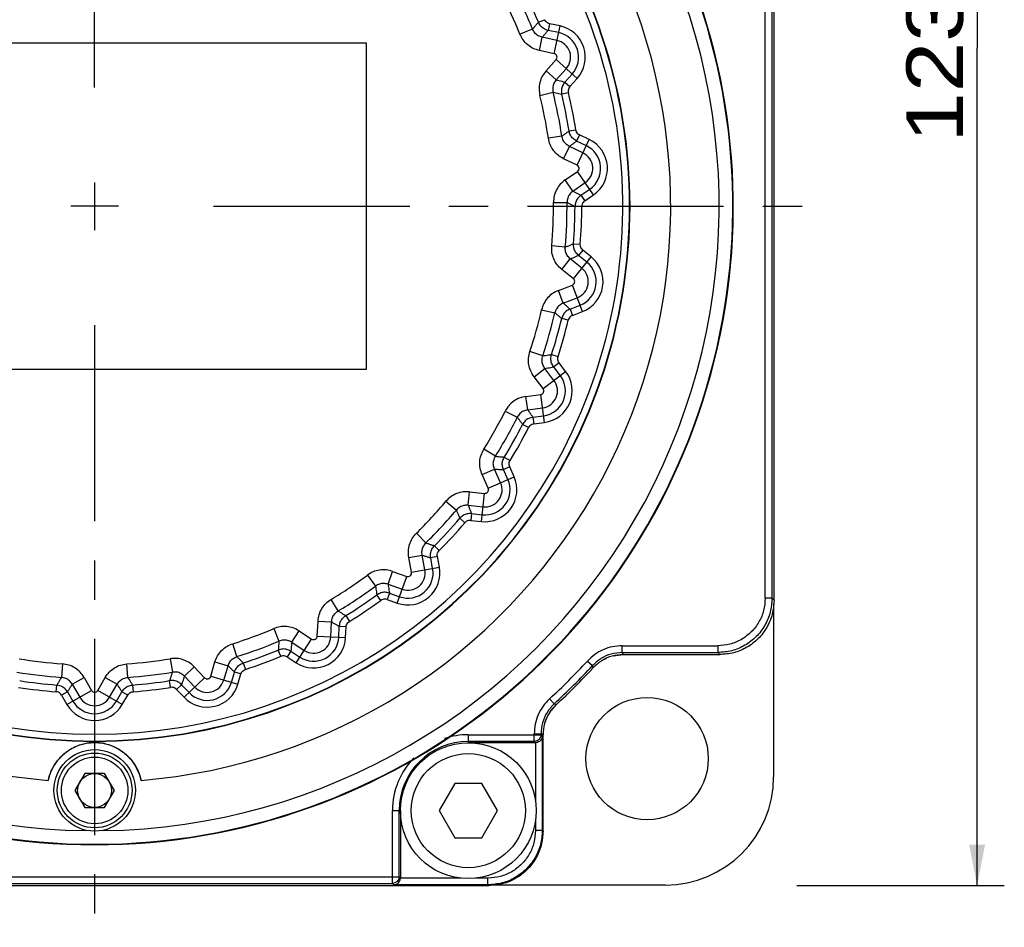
# Model space of a CAD drawing. Extents: x -86 to 544, y -113 to 333.
# Tile 5 of 26: x 55 to 98, y 172 to 212. Entities that reach past the tile are written whole.
import ezdxf
from ezdxf.enums import TextEntityAlignment as Align

# ---------------------------------------------------------------- set-up
doc = ezdxf.new("R2010")
doc.units = 0
doc.header["$LTSCALE"] = 23.1
doc.header["$MEASUREMENT"] = 0
doc.linetypes.add('CENTER', pattern=[0.6, 0.375, -0.075, 0.075, -0.075])
doc.layers.get('0').update_dxf_attribs({"linetype": 'CONTINUOUS'})
doc.layers.add('DEFAULT_1', color=7, linetype='CENTER')
doc.styles.add('TEXTSTYLE_0', font='txt', dxfattribs={"width": 0.8})
doc.dimstyles.new('DIMSTYLE_4', dxfattribs={"dimtxt": 2.5, "dimasz": 0.18, "dimexe": 0.18, "dimexo": 0.0625, "dimgap": 0.09, "dimtad": 0, "dimtih": 1, "dimtoh": 1, "dimdec": 4, "dimlfac": 1.666667, "dimzin": 0, "dimdsep": 46, "dimtxsty": 'Standard', "dimcen": 0.09, "dimadec": 0, "dimazin": 0, "dimtp": 0.1, "dimtm": 0.1, "dimtfac": 1, "dimtdec": 4, "dimtofl": 0, "dimtmove": 0, "dimatfit": 0, "dimfxl": 0, "dimtolj": 1, "dimtzin": 0, "dimarcsym": 0})

# ---------------------------------------------------------------- blocks, each defined once
blk = doc.blocks.new('*D11')
at = {"color": 7, "linetype": 'Continuous'}
for p, q in [((68.764, 247.526), (98.407, 247.526)), ((97.207, 247.526), (97.207, 210.551)), ((97.207, 173.576), (97.207, 210.551)), ((89.239, 173.576), (98.407, 173.576))]:
    blk.add_line(p, q, dxfattribs=at)
for points in [[(97.557, 245.726), (97.207, 247.526), (96.857, 245.726)], [(96.857, 175.376), (97.207, 173.576), (97.557, 175.376)]]:
    blk.add_solid(points, dxfattribs=at)
at = {"color": 7, "linetype": 'Continuous', "style": 'TEXTSTYLE_0', "width": 1.090909}
blk.add_text('123.3', height=2.5, rotation=90, dxfattribs=at).set_placement((96.582, 206.394), (96.582, 216.394), align=Align.FIT)

msp = doc.modelspace()

# ---------------------------------------------------------------- linework, layer by layer
at = {"color": 7, "linetype": 'Continuous'}
for p, q in [((88.239069, 186.175774), (88.239069, 220.976505)), ((87.850003, 186.264886), (87.850003, 217.023683)), ((88.149957, 186.264886), (88.149957, 216.723729)), ((77.832333, 211.701011), (78.109409, 211.815908)), ((77.575832, 211.400914), (77.019729, 211.175883)), ((78.324122, 211.637405), (78.261758, 211.344006)), ((78.727578, 211.244993), (78.261758, 211.344006)), ((78.789942, 211.538392), (78.324122, 211.637405)), ((78.529848, 210.314745), (78.789942, 211.538392)), ((77.88248, 210.452348), (78.007208, 211.039147)), ((78.654576, 210.901545), (78.007208, 211.039147)), ((70.239069, 210.77614), (46.239069, 210.77614)), ((70.239069, 196.37614), (70.239069, 210.77614)), ((78.529848, 210.314745), (77.88248, 210.452348)), ((78.172656, 209.559277), (78.615507, 210.051113)), ((79.545169, 209.214042), (78.615507, 210.051113)), ((78.618475, 209.15786), (79.061326, 209.649696)), ((78.618475, 209.15786), (78.172656, 209.559277)), ((79.003602, 209.060845), (79.322259, 209.41475)), ((79.226511, 208.860136), (79.545169, 209.214042)), ((79.003602, 209.060845), (79.226511, 208.860136)), ((77.899959, 208.466813), (78.482126, 208.611628)), ((79.157726, 208.58952), (78.866032, 208.519612)), ((78.868213, 206.670637), (78.274942, 206.581643)), ((79.187683, 206.902563), (79.483926, 206.949604)), ((79.651035, 206.72591), (79.521901, 206.455175)), ((79.542308, 205.391769), (80.08087, 206.520889)), ((80.08087, 206.520889), (79.651035, 206.72591)), ((78.94495, 205.676694), (79.203217, 206.218163)), ((79.800575, 205.933238), (79.203217, 206.218163)), ((79.951737, 206.250154), (79.521901, 206.455175)), ((79.542308, 205.391769), (78.94495, 205.676694)), ((79.018625, 204.74056), (79.564057, 205.115424)), ((80.272622, 204.084456), (79.564057, 205.115424)), ((58.239069, 204.62614), (58.239069, 202.52614)), ((79.358417, 204.246159), (79.018625, 204.74056)), ((79.358417, 204.246159), (79.903849, 204.621024)), ((79.710255, 204.061918), (80.102726, 204.331656)), ((79.710255, 204.061918), (79.880151, 203.814718)), ((79.880151, 203.814718), (80.272622, 204.084456)), ((59.289069, 203.57614), (57.189069, 203.57614)), ((78.498432, 203.74194), (79.09832, 203.746849)), ((79.750093, 203.567636), (79.450138, 203.567755)), ((79.020625, 201.769358), (78.422971, 201.821319)), ((79.385409, 201.920297), (79.684448, 201.896881)), ((79.377548, 200.368461), (80.164818, 201.340658)), ((79.79472, 201.640357), (79.605953, 201.407249)), ((79.97605, 201.10755), (79.605953, 201.407249)), ((80.164818, 201.340658), (79.79472, 201.640357)), ((78.863209, 200.784964), (79.240744, 201.251181)), ((79.755083, 200.834677), (79.240744, 201.251181)), ((79.377548, 200.368461), (78.863209, 200.784964)), ((78.716313, 199.857496), (79.334185, 200.094674)), ((79.782497, 198.92678), (79.334185, 200.094674)), ((78.931301, 199.297433), (78.716313, 199.857496)), ((78.931301, 199.297433), (79.549173, 199.534611)), ((79.230407, 199.036147), (79.675003, 199.206812)), ((77.977369, 199.007905), (78.561829, 198.872637)), ((79.230407, 199.036147), (79.337901, 198.756116)), ((79.337901, 198.756116), (79.782497, 198.92678)), ((79.153756, 198.546223), (78.862117, 198.616361)), ((78.024644, 196.967922), (77.455633, 197.157967)), ((78.414586, 197.029533), (78.699896, 196.936955)), ((78.747236, 196.661776), (78.509266, 196.479176)), ((79.037145, 196.28396), (78.747236, 196.661776)), ((46.239069, 196.37614), (70.239069, 196.37614)), ((77.641776, 196.047475), (78.117715, 196.412676)), ((78.044672, 195.522409), (79.037145, 196.28396)), ((78.520612, 195.887611), (78.117715, 196.412676)), ((78.799175, 196.101359), (78.509266, 196.479176)), ((78.044672, 195.522409), (77.641776, 196.047475)), ((77.282425, 195.179925), (77.938593, 195.266311)), ((78.101879, 194.026029), (77.938593, 195.266311)), ((77.360728, 194.585148), (77.282425, 195.179925)), ((76.365565, 194.526311), (76.902299, 194.258341)), ((77.360728, 194.585148), (78.016897, 194.671534)), ((77.401671, 193.802763), (77.134464, 193.939045)), ((77.590575, 194.261257), (78.062727, 194.323417)), ((77.590575, 194.261257), (77.629726, 193.963869)), ((77.629726, 193.963869), (78.101879, 194.026029)), ((75.935309, 192.531657), (75.426385, 192.849284)), ((76.32886, 192.500536), (76.584675, 192.343911)), ((75.348145, 191.72602), (75.896189, 191.970025)), ((76.16538, 191.365413), (75.896189, 191.970025)), ((76.566468, 192.065284), (76.292446, 191.943282)), ((76.486145, 191.508227), (76.292446, 191.943282)), ((76.760167, 191.630229), (76.566468, 192.065284)), ((75.617336, 191.121408), (75.348145, 191.72602)), ((75.617336, 191.121408), (76.760167, 191.630229)), ((74.73349, 190.369707), (74.796198, 190.96633)), ((74.796198, 190.96633), (75.454403, 190.89715)), ((75.323639, 189.653019), (75.454403, 190.89715)), ((73.752088, 190.544812), (74.211435, 190.158948)), ((74.73349, 190.369707), (75.391695, 190.300527)), ((74.881375, 190.001109), (74.850021, 189.702798)), ((74.881375, 190.001109), (75.354993, 189.95133)), ((74.590657, 189.599382), (74.362647, 189.794277)), ((74.850021, 189.702798), (75.323639, 189.653019)), ((72.868077, 188.705712), (72.447363, 189.133369)), ((73.243489, 188.583578), (73.455672, 188.371562)), ((72.109065, 188.059406), (72.698928, 188.16873)), ((72.229674, 187.408658), (72.109065, 188.059406)), ((72.819537, 187.517982), (72.698928, 188.16873)), ((73.372924, 188.104884), (73.077993, 188.050221)), ((73.164778, 187.581969), (73.077993, 188.050221)), ((73.45971, 187.636631), (73.372924, 188.104884)), ((71.194768, 186.884056), (71.395021, 187.449555)), ((71.395021, 187.449555), (72.01889, 187.228631)), ((72.229674, 187.408658), (73.45971, 187.636631)), ((70.281359, 187.283426), (70.637937, 186.800992)), ((71.601303, 186.049402), (72.01889, 187.228631)), ((71.194768, 186.884056), (71.818636, 186.663133)), ((68.992444, 185.701509), (68.683189, 186.215563)), ((70.876052, 186.168358), (70.699839, 186.411096)), ((71.252519, 186.491119), (71.152392, 186.20837)), ((71.152392, 186.20837), (71.601303, 186.049402)), ((71.252519, 186.491119), (71.70143, 186.332151)), ((88.149957, 186.264886), (87.850003, 186.264886)), ((88.239069, 186.175774), (88.149957, 186.264886)), ((88.218123, 186.016775), (88.218123, 178.37614)), ((68.068889, 184.589325), (68.103526, 185.250248)), ((68.103526, 185.250248), (68.702613, 185.218851)), ((68.667975, 184.557928), (68.702613, 185.218851)), ((69.328972, 185.495111), (69.485798, 185.23942)), ((66.145171, 184.922378), (66.379274, 184.370032)), ((66.940111, 184.320812), (67.266845, 184.823938)), ((67.266845, 184.823938), (67.821902, 184.463479)), ((69.018615, 184.539552), (69.043539, 185.015126)), ((69.343082, 184.999428), (69.043539, 185.015126)), ((69.318158, 184.523853), (69.343082, 184.999428)), ((67.140568, 183.414316), (67.821902, 184.463479)), ((68.068889, 184.589325), (69.318158, 184.523853)), ((64.522578, 183.685061), (64.341871, 184.257106)), ((66.463126, 183.699292), (66.348448, 183.976459)), ((66.904537, 183.92525), (66.74117, 183.673687)), ((66.904537, 183.92525), (67.303935, 183.665879)), ((66.940111, 184.320812), (67.495169, 183.960353)), ((81.538351, 184.165206), (85.750323, 184.165206)), ((81.538351, 183.865252), (81.538351, 184.165206)), ((85.750323, 184.165206), (85.750323, 183.865252)), ((61.572091, 183.59214), (61.670783, 183.000405)), ((66.74117, 183.673687), (67.140568, 183.414316)), ((79.995617, 183.489825), (80.216007, 183.286354)), ((81.538351, 183.865252), (85.750323, 183.865252)), ((81.57733, 183.77614), (85.839435, 183.77614)), ((85.839435, 183.77614), (85.750323, 183.865252)), ((56.814827, 183.366221), (56.772655, 182.767797)), ((59.705484, 182.767797), (59.663311, 183.366221)), ((62.204634, 182.82162), (62.639792, 183.23457)), ((62.639792, 183.23457), (63.095366, 182.754495)), ((63.364906, 182.819206), (63.552876, 183.453782)), ((63.552876, 183.453782), (64.12808, 183.283399)), ((63.94011, 182.648823), (64.12808, 183.283399)), ((64.801624, 183.405805), (64.894428, 183.120569)), ((57.250019, 182.469327), (57.769555, 182.769281)), ((57.769555, 182.769281), (58.10047, 182.196119)), ((58.377669, 182.196119), (58.708584, 182.769281)), ((58.708584, 182.769281), (59.22812, 182.469327)), ((61.595736, 182.328623), (61.54893, 182.624903)), ((62.187934, 181.893375), (63.095366, 182.754495)), ((62.204634, 182.82162), (62.660208, 182.341546)), ((63.364906, 182.819206), (64.564374, 182.463908)), ((64.276772, 182.549099), (64.412028, 183.005715)), ((64.69963, 182.920523), (64.412028, 183.005715)), ((64.564374, 182.463908), (64.69963, 182.920523)), ((56.542857, 182.132095), (56.566509, 182.431115)), ((57.017086, 181.570627), (58.10047, 182.196119)), ((57.250019, 182.469327), (57.580934, 181.896165)), ((59.461053, 181.570627), (58.377669, 182.196119)), ((58.897205, 181.896165), (59.22812, 182.469327)), ((59.91163, 182.431115), (59.935282, 182.132095)), ((62.077701, 182.445293), (61.860121, 182.238818)), ((61.860121, 182.238818), (62.187934, 181.893375)), ((62.077701, 182.445293), (62.405514, 182.09985)), ((57.038741, 182.133029), (56.778973, 181.983052)), ((56.778973, 181.983052), (57.017086, 181.570627)), ((57.038741, 182.133029), (57.276854, 181.720604)), ((59.201285, 181.720604), (59.439398, 182.133029)), ((59.699166, 181.983052), (59.439398, 182.133029)), ((59.461053, 181.570627), (59.699166, 181.983052)), ((78.528855, 181.599202), (78.325384, 181.819592)), ((74.739069, 180.236709), (77.949957, 180.236709)), ((74.739069, 180.236709), (74.739069, 179.884298)), ((77.650003, 180.276858), (77.949957, 180.276858)), ((77.650003, 179.936755), (77.650003, 180.276858)), ((77.949957, 180.236709), (77.949957, 180.276858)), ((77.949957, 180.236709), (78.007559, 180.179107)), ((78.007559, 180.179107), (78.007559, 176.007285)), ((78.039069, 175.975774), (78.039069, 180.237879)), ((77.650003, 179.936755), (74.739069, 179.936755)), ((77.707605, 179.884298), (74.739069, 179.884298)), ((77.650003, 179.936755), (77.702459, 179.884298)), ((77.707605, 179.884298), (77.707605, 177.315514)), ((57.802082, 178.52614), (57.369069, 177.77614)), ((58.676057, 178.52614), (57.802082, 178.52614)), ((59.109069, 177.77614), (58.676057, 178.52614)), ((74.14189, 178.084298), (73.449069, 176.884298)), ((75.336249, 178.084298), (74.14189, 178.084298)), ((76.029069, 176.884298), (75.336249, 178.084298)), ((57.369069, 177.77614), (57.802082, 177.02614)), ((58.676057, 177.02614), (59.109069, 177.77614)), ((57.802082, 177.02614), (58.676057, 177.02614)), ((71.386658, 176.884298), (71.739069, 176.884298)), ((71.386658, 173.665252), (71.386658, 176.884298)), ((71.686613, 173.965206), (71.686613, 176.884298)), ((71.739069, 176.884298), (71.739069, 173.907604)), ((73.449069, 176.884298), (74.14189, 175.684298)), ((75.336249, 175.684298), (76.029069, 176.884298)), ((77.707605, 176.453083), (77.707605, 176.007285)), ((74.14189, 175.684298), (75.336249, 175.684298)), ((78.007559, 176.007285), (77.707605, 176.007285)), ((78.039069, 175.975774), (78.007559, 176.007285)), ((40.927816, 173.965206), (71.686613, 173.965206)), ((71.686613, 173.965206), (71.739069, 173.91275)), ((40.838704, 173.57614), (75.639435, 173.57614)), ((40.927816, 173.665252), (71.386658, 173.665252)), ((71.386658, 173.665252), (71.44426, 173.60765)), ((75.607924, 173.60765), (71.44426, 173.60765)), ((74.413205, 173.907604), (71.739069, 173.907604)), ((75.607924, 173.907604), (75.064934, 173.907604)), ((75.607924, 173.60765), (75.607924, 173.907604)), ((75.639435, 173.57614), (75.607924, 173.60765)), ((83.439069, 173.597086), (75.798434, 173.597086))]:
    msp.add_line(p, q, dxfattribs=at)
for points in [[(77.949957, 180.236709), (77.927098, 180.121943), (77.86207, 180.024642), (77.764769, 179.959614), (77.650003, 179.936755)], [(71.686613, 173.965206), (71.663754, 173.85044), (71.598726, 173.753139), (71.501425, 173.688111), (71.386658, 173.665252)]]:
    msp.add_lwpolyline(points, dxfattribs=at)
for centre, radius in [((82.634253, 179.180956), 2.7), ((58.239069, 177.77614), 1.8), ((74.739069, 176.884298), 3), ((58.239069, 177.77614), 1.65), ((58.239069, 177.77614), 1.47), ((74.739069, 176.884298), 2.52), ((58.239069, 177.77614), 0.75)]:
    msp.add_circle(centre, radius, dxfattribs=at)
for centre, radius, start, end in [((58.239069, 203.57614), 28.2, 115.567748, 64.432252), ((58.239069, 203.57614), 28.178871, 115.5409652, 64.4590348), ((58.239069, 203.57614), 23.63771, 120.7458283, 59.2541717), ((58.239069, 203.57614), 23.621361, 120.7235607, 59.2764393), ((58.239069, 203.57614), 23.321407, 121.5738603, 58.4261397), ((58.239069, 203.57614), 27.578963, 151.127441, 269.1920891), ((58.239069, 203.57614), 27.578963, 270.8079026, 28.8725592), ((58.239069, 203.57614), 25.437436, 154.6274563, 265.3725437), ((58.239069, 203.57614), 25.437436, 274.6274563, 25.3725437), ((58.239069, 203.57614), 20.85995, 22.0311085, 27.4688915), ((58.239069, 203.57614), 21.211071, 22.522649, 26.977351), ((58.239069, 203.57614), 20.260041, 22.0311085, 27.4688915), ((78.496573, 210.158202), 1.411025, 318, 78), ((78.496573, 210.158202), 0.75995, 318, 78), ((78.496573, 210.158202), 1.111071, 318, 78), ((78.496573, 210.158202), 0.160041, 318, 78), ((58.239069, 203.57614), 20.260041, 8.5311085, 13.9688915), ((58.239069, 203.57614), 20.85995, 8.5311085, 13.9688915), ((58.239069, 203.57614), 21.211071, 9.022649, 13.477351), ((58.239069, 203.57614), 21.511025, 9.022649, 13.477351), ((79.473409, 205.247318), 1.411025, 304.5, 64.5), ((79.473409, 205.247318), 1.111071, 304.5, 64.5), ((79.473409, 205.247318), 0.75995, 304.5, 64.5), ((79.473409, 205.247318), 0.160041, 304.5, 64.5), ((58.239069, 203.57614), 20.260041, 355.0311085, 0.4688915), ((58.239069, 203.57614), 20.85995, 355.0311085, 0.4688915), ((58.239069, 203.57614), 21.211071, 355.522649, 359.977351), ((58.239069, 203.57614), 21.511025, 355.522649, 359.977351), ((79.276831, 200.244086), 1.411025, 291, 51), ((79.276831, 200.244086), 1.111071, 291, 51), ((79.276831, 200.244086), 0.75995, 291, 51), ((79.276831, 200.244086), 0.160041, 291, 51), ((58.239069, 203.57614), 20.260041, 341.5311085, 346.9688915), ((58.239069, 203.57614), 20.85995, 341.5311085, 346.9688915), ((58.239069, 203.57614), 21.211071, 342.022649, 346.477351), ((58.239069, 203.57614), 21.511025, 342.022649, 346.477351), ((77.917703, 195.424983), 1.111071, 277.5, 37.5), ((77.917703, 195.424983), 1.411025, 277.5, 37.5), ((77.917703, 195.424983), 0.75995, 277.5, 37.5), ((77.917703, 195.424983), 0.160041, 277.5, 37.5), ((58.239069, 203.57614), 20.260041, 328.0311085, 333.4688915), ((58.239069, 203.57614), 20.85995, 328.0311085, 333.4688915), ((58.239069, 203.57614), 21.211071, 328.522649, 332.977351), ((58.239069, 203.57614), 21.511025, 328.522649, 332.977351), ((75.471131, 191.056314), 1.411025, 264, 24), ((75.471131, 191.056314), 1.111071, 264, 24), ((75.471131, 191.056314), 0.75995, 264, 24), ((75.471131, 191.056314), 0.160041, 264, 24), ((58.239069, 203.57614), 20.260041, 314.5311085, 319.9688915), ((58.239069, 203.57614), 20.85995, 314.5311085, 319.9688915), ((58.239069, 203.57614), 21.211071, 315.022649, 319.477351), ((58.239069, 203.57614), 21.511025, 315.022649, 319.477351), ((72.072313, 187.379493), 1.411025, 250.5, 10.5), ((72.072313, 187.379493), 1.111071, 250.5, 10.5), ((72.072313, 187.379493), 0.75995, 250.5, 10.5), ((72.072313, 187.379493), 0.160041, 250.5, 10.5), ((58.239069, 203.57614), 20.260041, 301.0311085, 306.4688915), ((58.239069, 203.57614), 20.85995, 301.0311085, 306.4688915), ((58.239069, 203.57614), 21.211071, 301.522649, 305.977351), ((58.239069, 203.57614), 21.511025, 301.522649, 305.977351), ((58.239069, 203.57614), 20.260041, 287.5311085, 292.9688915), ((58.239069, 203.57614), 20.85995, 287.5311085, 292.9688915), ((67.909067, 184.597701), 1.411025, 237, 357), ((67.909067, 184.597701), 1.111071, 237, 357), ((67.909067, 184.597701), 0.75995, 237, 357), ((67.909067, 184.597701), 0.160041, 237, 357), ((58.239069, 203.57614), 21.211071, 288.022649, 292.477351), ((58.239069, 203.57614), 20.260041, 260.5311085, 265.9688915), ((58.239069, 203.57614), 20.260041, 274.0311085, 279.4688915), ((58.239069, 203.57614), 21.511025, 288.022649, 292.477351), ((58.239069, 203.57614), 29.610933, 312.7141491, 317.2858509), ((58.239069, 203.57614), 29.910888, 312.7141491, 317.2858509), ((58.239069, 203.57614), 30, 312.784479, 317.215521), ((58.239069, 203.57614), 20.85995, 260.5311085, 265.9688915), ((58.239069, 203.57614), 21.211071, 261.022649, 265.477351), ((58.239069, 203.57614), 20.85995, 274.0311085, 279.4688915), ((58.239069, 203.57614), 21.211071, 274.522649, 278.977351), ((63.211456, 182.86466), 0.75995, 223.5, 343.5), ((63.211456, 182.86466), 0.160041, 223.5, 343.5), ((58.239069, 203.57614), 21.511025, 261.022649, 265.477351), ((58.239069, 182.27614), 0.160041, 210, 330), ((58.239069, 203.57614), 21.511025, 274.522649, 278.977351), ((63.211456, 182.86466), 1.411025, 223.5, 343.5), ((63.211456, 182.86466), 1.111071, 223.5, 343.5), ((58.239069, 182.27614), 0.75995, 210, 330), ((58.239069, 182.27614), 1.411025, 210, 330), ((58.239069, 182.27614), 1.111071, 210, 330), ((74.739069, 176.884298), 3.352411, 90, 108.3502838), ((58.239069, 177.77614), 2.1, 12.2474458, 167.7525542), ((74.739069, 176.884298), 3.052457, 90, 180), ((74.739069, 176.884298), 3.352411, 135.7725959, 180), ((83.439069, 178.37614), 4.779054, 270, 360)]:
    msp.add_arc(centre, radius, start, end, dxfattribs=at)
for points in [[(78.324122, 211.637405), (78.235058, 211.671879), (78.159568, 211.734638), (78.109409, 211.815908)], [(77.575832, 211.400914), (77.661184, 211.500465), (77.746684, 211.600497), (77.832333, 211.701011)], [(78.007208, 211.039147), (77.825998, 211.109883), (77.677056, 211.23479), (77.575832, 211.400914)], [(78.261758, 211.344006), (78.082109, 211.41386), (77.93382, 211.53714), (77.832333, 211.701011)], [(78.007208, 211.039147), (78.092041, 211.140451), (78.176891, 211.242071), (78.261758, 211.344006)], [(77.88248, 210.452348), (77.607509, 210.546806), (77.360955, 210.706621), (77.160638, 210.921569), (77.019729, 211.175883)], [(78.172656, 209.559277), (78.005721, 209.321236), (77.900192, 209.047022), (77.864475, 208.755382), (77.899959, 208.466813)], [(78.618475, 209.15786), (78.513465, 208.994152), (78.46637, 208.805486), (78.482126, 208.611628)], [(78.618475, 209.15786), (78.746652, 209.125767), (78.875027, 209.093428), (79.003602, 209.060845)], [(79.003602, 209.060845), (78.899333, 208.898764), (78.851814, 208.71181), (78.866032, 208.519612)], [(79.226511, 208.860136), (79.17472, 208.779894), (79.150537, 208.684754), (79.157726, 208.58952)], [(78.482126, 208.611628), (78.609692, 208.581258), (78.73766, 208.550586), (78.866032, 208.519612)], [(78.94495, 205.676694), (78.699628, 205.832733), (78.497194, 206.04569), (78.35259, 206.301462), (78.274942, 206.581643)], [(78.868213, 206.670637), (78.974446, 206.747513), (79.080936, 206.824821), (79.187683, 206.902563)], [(79.203217, 206.218163), (79.043528, 206.329247), (78.927859, 206.485474), (78.868213, 206.670637)], [(79.521901, 206.455175), (79.363523, 206.565037), (79.248112, 206.719529), (79.187683, 206.902563)], [(79.651035, 206.72591), (79.57248, 206.780222), (79.513727, 206.85887), (79.483926, 206.949604)], [(79.203217, 206.218163), (79.309356, 206.296865), (79.415584, 206.375869), (79.521901, 206.455175)], [(79.018625, 204.74056), (78.800733, 204.548065), (78.634106, 204.306063), (78.531293, 204.030819), (78.498432, 203.74194)], [(79.358417, 204.246159), (79.218092, 204.111488), (79.128255, 203.939029), (79.09832, 203.746849)], [(79.358417, 204.246159), (79.475561, 204.18503), (79.59284, 204.123617), (79.710255, 204.061918)], [(79.710255, 204.061918), (79.571031, 203.928656), (79.48118, 203.757961), (79.450138, 203.567755)], [(79.09832, 203.746849), (79.215271, 203.687539), (79.332544, 203.627841), (79.450138, 203.567755)], [(79.880151, 203.814718), (79.811058, 203.748783), (79.765334, 203.661917), (79.750093, 203.567636)], [(78.863209, 200.784964), (78.661092, 200.993961), (78.513965, 201.248291), (78.433065, 201.530753), (78.422971, 201.821319)], [(79.020625, 201.769358), (79.141869, 201.81931), (79.263463, 201.869623), (79.385409, 201.920297)], [(79.240744, 201.251181), (79.111399, 201.396474), (79.035397, 201.575386), (79.020625, 201.769358)], [(79.605953, 201.407249), (79.477597, 201.551048), (79.40144, 201.728213), (79.385409, 201.920297)], [(79.79472, 201.640357), (79.731015, 201.711507), (79.692245, 201.801698), (79.684448, 201.896881)], [(79.240744, 201.251181), (79.362323, 201.30293), (79.484059, 201.354953), (79.605953, 201.407249)], [(78.716313, 199.857496), (78.459504, 199.721186), (78.240986, 199.524768), (78.07676, 199.28113), (77.977369, 199.007905)], [(78.931301, 199.297433), (78.763414, 199.199241), (78.6358, 199.052519), (78.561829, 198.872637)], [(78.931301, 199.297433), (79.030937, 199.210646), (79.130639, 199.123551), (79.230407, 199.036147)], [(78.561829, 198.872637), (78.661703, 198.787664), (78.761799, 198.702238), (78.862117, 198.616361)], [(79.230407, 199.036147), (79.06392, 198.939069), (78.936705, 198.794065), (78.862117, 198.616361)], [(79.337901, 198.756116), (79.255325, 198.708132), (79.190586, 198.634341), (79.153756, 198.546223)], [(77.641776, 196.047475), (77.494032, 196.29788), (77.410343, 196.579529), (77.397618, 196.873072), (77.455633, 197.157967)], [(78.117715, 196.412676), (78.025862, 196.58415), (77.993726, 196.775861), (78.024644, 196.967922)], [(78.024644, 196.967922), (78.154199, 196.98819), (78.284179, 197.008727), (78.414586, 197.029533)], [(78.509266, 196.479176), (78.418027, 196.648966), (78.385332, 196.839014), (78.414586, 197.029533)], [(78.747236, 196.661776), (78.701901, 196.745832), (78.685256, 196.842582), (78.699896, 196.936955)], [(78.117715, 196.412676), (78.248015, 196.434614), (78.378532, 196.45678), (78.509266, 196.479176)], [(77.282425, 195.179925), (77.000891, 195.107331), (76.742558, 194.967353), (76.525993, 194.768785), (76.365565, 194.526311)], [(77.360728, 194.585148), (77.174558, 194.528862), (77.016219, 194.415985), (76.902299, 194.258341)], [(77.360728, 194.585148), (77.437352, 194.4775), (77.513967, 194.369536), (77.590575, 194.261257)], [(76.902299, 194.258341), (76.979576, 194.1524), (77.056964, 194.045969), (77.134464, 193.939045)], [(77.590575, 194.261257), (77.406025, 194.205727), (77.248474, 194.094427), (77.134464, 193.939045)], [(77.629726, 193.963869), (77.538231, 193.936488), (77.458054, 193.879849), (77.401671, 193.802763)], [(75.348145, 191.72602), (75.26294, 192.003997), (75.247313, 192.297401), (75.303465, 192.585804), (75.426385, 192.849284)], [(75.896189, 191.970025), (75.846904, 192.158204), (75.86041, 192.35212), (75.935309, 192.531657)], [(75.935309, 192.531657), (76.066016, 192.521121), (76.197199, 192.510747), (76.32886, 192.500536)], [(76.292446, 191.943282), (76.243364, 192.12968), (76.255938, 192.32211), (76.32886, 192.500536)], [(76.566468, 192.065284), (76.542007, 192.157601), (76.548409, 192.255563), (76.584675, 192.343911)], [(75.896189, 191.970025), (76.02801, 191.960939), (76.160096, 191.952024), (76.292446, 191.943282)], [(74.796198, 190.96633), (74.505496, 190.961465), (74.221624, 190.885661), (73.964688, 190.743135), (73.752088, 190.544812)], [(74.73349, 190.369707), (74.539324, 190.358437), (74.359009, 190.285642), (74.211435, 190.158948)], [(74.211435, 190.158948), (74.261846, 190.037895), (74.31225, 189.916338), (74.362647, 189.794277)], [(74.881375, 190.001109), (74.688961, 189.990195), (74.509781, 189.91875), (74.362647, 189.794277)], [(74.73349, 190.369707), (74.782867, 190.247146), (74.832162, 190.12428), (74.881375, 190.001109)], [(74.850021, 189.702798), (74.754661, 189.697533), (74.663478, 189.661175), (74.590657, 189.599382)], [(72.109065, 188.059406), (72.091106, 188.349593), (72.144404, 188.638538), (72.266332, 188.905864), (72.447363, 189.133369)], [(72.698928, 188.16873), (72.694934, 188.363216), (72.753335, 188.548621), (72.868077, 188.705712)], [(72.868077, 188.705712), (72.992713, 188.664954), (73.11785, 188.624243), (73.243489, 188.583578)], [(73.077993, 188.050221), (73.073781, 188.242927), (73.13093, 188.427105), (73.243489, 188.583578)], [(73.372924, 188.104884), (73.370691, 188.20036), (73.399784, 188.294121), (73.455672, 188.371562)], [(72.698928, 188.16873), (72.824986, 188.129122), (72.95134, 188.089619), (73.077993, 188.050221)], [(71.395021, 187.449555), (71.111216, 187.512688), (70.817491, 187.505247), (70.534383, 187.426639), (70.281359, 187.283426)], [(71.194768, 186.884056), (71.003336, 186.918424), (70.811009, 186.889735), (70.637937, 186.800992)], [(70.637937, 186.800992), (70.658695, 186.671514), (70.67933, 186.54155), (70.699839, 186.411096)], [(71.252519, 186.491119), (71.062874, 186.525425), (70.871966, 186.497783), (70.699839, 186.411096)], [(71.194768, 186.884056), (71.214169, 186.753354), (71.233419, 186.622375), (71.252519, 186.491119)], [(68.103526, 185.250248), (68.153807, 185.53661), (68.273085, 185.805129), (68.45405, 186.036605), (68.683189, 186.215563)], [(71.152392, 186.20837), (71.058438, 186.225511), (70.961286, 186.211445), (70.876052, 186.168358)], [(88.149957, 186.264886), (88.068229, 185.64398), (87.828565, 185.065232), (87.447126, 184.568081), (86.949974, 184.186643), (86.371226, 183.94698), (85.750323, 183.865252)], [(87.850003, 186.264886), (87.77976, 185.726274), (87.570029, 185.217268), (87.23506, 184.78015), (86.797942, 184.44518), (86.288935, 184.235449), (85.750323, 184.165206)], [(88.239069, 186.175774), (88.157182, 185.554176), (87.917814, 184.976266), (87.536277, 184.478932), (87.038943, 184.097395), (86.461033, 183.858027), (85.839435, 183.77614)], [(68.702613, 185.218851), (68.744131, 185.408895), (68.8442, 185.575544), (68.992444, 185.701509)], [(68.992444, 185.701509), (69.104122, 185.632781), (69.216297, 185.563982), (69.328972, 185.495111)], [(68.702613, 185.218851), (68.815941, 185.15091), (68.929583, 185.083002), (69.043539, 185.015126)], [(69.043539, 185.015126), (69.084429, 185.203491), (69.182995, 185.369238), (69.328972, 185.495111)], [(69.343082, 184.999428), (69.363198, 185.092787), (69.413376, 185.177166), (69.485798, 185.23942)], [(67.266845, 184.823938), (67.005619, 184.951579), (66.718273, 185.012913), (66.424636, 185.002567), (66.145171, 184.922378)], [(66.379274, 184.370032), (66.369234, 184.239286), (66.358958, 184.108096), (66.348448, 183.976459)], [(66.940111, 184.320812), (66.761991, 184.398919), (66.568281, 184.41592), (66.379274, 184.370032)], [(63.552876, 183.453782), (63.668617, 183.720494), (63.847284, 183.953749), (64.077286, 184.136584), (64.341871, 184.257106)], [(66.904537, 183.92525), (66.728141, 184.00288), (66.536055, 184.020568), (66.348448, 183.976459)], [(66.940111, 184.320812), (66.928464, 184.189192), (66.916606, 184.057339), (66.904537, 183.92525)], [(81.538351, 184.165206), (81.109804, 184.12101), (80.696303, 183.988966), (80.31879, 183.774718), (79.995617, 183.489825)], [(62.639792, 183.23457), (62.415582, 183.419667), (62.150493, 183.546385), (61.862554, 183.604874), (61.572091, 183.59214)], [(64.12808, 183.283399), (64.212816, 183.4585), (64.349024, 183.597183), (64.522578, 183.685061)], [(64.522578, 183.685061), (64.615126, 183.592162), (64.708141, 183.499077), (64.801624, 183.405805)], [(66.74117, 183.673687), (66.653814, 183.712289), (66.556062, 183.72129), (66.463126, 183.699292)], [(81.538351, 183.865252), (81.049431, 183.797573), (80.597404, 183.599686), (80.216007, 183.286354)], [(81.57733, 183.77614), (81.089201, 183.708681), (80.637553, 183.511288), (80.256486, 183.198864)], [(80.637553, 183.511288), (80.708765, 183.5527)], [(80.708765, 183.5527), (80.856574, 183.62554)], [(81.137013, 183.721427), (81.57733, 183.77614)], [(81.57733, 183.77614), (81.564338, 183.805858), (81.551345, 183.835562), (81.538351, 183.865252)], [(57.769555, 182.769281), (57.594749, 183.001604), (57.366566, 183.186705), (57.100237, 183.310796), (56.814827, 183.366221)], [(58.708584, 182.769281), (58.88339, 183.001604), (59.111572, 183.186705), (59.377901, 183.310796), (59.663311, 183.366221)], [(64.12808, 183.283399), (64.222417, 183.190879), (64.317066, 183.098318), (64.412028, 183.005715)], [(64.412028, 183.005715), (64.495761, 183.179329), (64.630296, 183.317488), (64.801624, 183.405805)], [(64.69963, 182.920523), (64.740985, 183.006607), (64.809474, 183.076941), (64.894428, 183.120569)], [(80.256486, 183.198864), (80.242991, 183.228051), (80.229498, 183.257214), (80.216007, 183.286354)], [(56.772655, 182.767797), (56.704351, 182.65586), (56.635636, 182.543633), (56.566509, 182.431115)], [(57.250019, 182.469327), (57.126772, 182.619785), (56.961894, 182.722876), (56.772655, 182.767797)], [(59.22812, 182.469327), (59.351391, 182.619808), (59.516211, 182.722863), (59.705484, 182.767797)], [(59.705484, 182.767797), (59.773788, 182.65586), (59.842503, 182.543633), (59.91163, 182.431115)], [(61.670783, 183.000405), (61.630498, 182.875616), (61.58988, 182.750449), (61.54893, 182.624903)], [(62.077701, 182.445293), (61.9243, 182.561956), (61.741651, 182.623997), (61.54893, 182.624903)], [(62.204634, 182.82162), (62.049669, 182.939151), (61.86528, 183.000903), (61.670783, 183.000405)], [(62.204634, 182.82162), (62.162583, 182.696356), (62.120272, 182.570914), (62.077701, 182.445293)], [(57.038741, 182.133029), (56.916813, 182.28228), (56.753694, 182.385245), (56.566509, 182.431115)], [(57.250019, 182.469327), (57.179887, 182.35734), (57.109461, 182.245241), (57.038741, 182.133029)], [(59.22812, 182.469327), (59.298252, 182.35734), (59.368678, 182.245241), (59.439398, 182.133029)], [(59.439398, 182.133029), (59.561348, 182.282299), (59.724418, 182.385234), (59.91163, 182.431115)], [(61.860121, 182.238818), (61.78419, 182.296745), (61.691241, 182.328318), (61.595736, 182.328623)], [(56.778973, 181.983052), (56.718662, 182.057105), (56.635651, 182.109503), (56.542857, 182.132095)], [(59.699166, 181.983052), (59.759474, 182.057103), (59.84249, 182.109505), (59.935282, 182.132095)], [(78.325384, 181.819592), (78.04049, 181.496418), (77.826242, 181.118905), (77.694199, 180.705404), (77.650003, 180.276858)], [(78.528855, 181.599202), (78.215532, 181.21782), (78.017641, 180.765795), (77.949957, 180.276858)], [(78.616345, 181.558723), (78.303921, 181.177656), (78.106528, 180.726008), (78.039069, 180.237879)], [(78.330352, 181.219484), (78.616345, 181.558723)], [(78.616345, 181.558723), (78.587158, 181.572218), (78.557995, 181.585711), (78.528855, 181.599202)], [(78.130662, 180.804771), (78.189667, 180.95863)], [(78.106528, 180.726008), (78.130662, 180.804771)], [(77.989673, 180.083565), (77.944593, 180.002435), (77.877804, 179.93929), (77.795335, 179.898732)], [(77.964704, 180.270403), (77.949957, 180.276858)], [(78.039069, 180.237879), (78.009351, 180.250871), (77.979647, 180.263864), (77.964704, 180.270403)], [(78.007559, 180.179107), (77.989673, 180.083565)], [(56.186864, 178.221621), (56.323093, 178.637987), (56.54887, 179.028404), (56.825593, 179.339199), (57.114411, 179.563357), (57.382689, 179.710709), (57.628852, 179.805618), (57.865691, 179.865411), (58.122198, 179.897647), (58.440205, 179.890747), (58.724597, 179.840766), (59.013964, 179.746061), (59.318397, 179.59188), (59.632843, 179.357172), (59.930131, 179.02722), (60.160818, 178.624898), (60.291275, 178.221621)], [(77.795335, 179.898732), (77.707605, 179.884342)], [(77.707605, 176.007285), (77.637362, 175.468673), (77.427631, 174.959666), (77.092661, 174.522548), (76.655544, 174.187579), (76.146537, 173.977847), (75.607924, 173.907604)], [(78.007559, 176.007285), (77.92583, 175.386378), (77.686167, 174.807631), (77.304728, 174.310479), (76.807576, 173.929041), (76.228828, 173.689378), (75.607924, 173.60765)], [(78.039069, 175.975774), (77.957182, 175.354176), (77.717814, 174.776266), (77.336277, 174.278932), (76.838943, 173.897395), (76.261033, 173.658027), (75.639435, 173.57614)], [(71.44426, 173.60765), (71.539803, 173.625536)], [(71.539803, 173.625536), (71.620933, 173.670616), (71.684077, 173.737405), (71.724635, 173.819874)], [(71.724635, 173.819874), (71.739025, 173.907604)]]:
    msp.add_spline(points, degree=3, dxfattribs=at)
at = {"layer": 'DEFAULT_1', "color": 7, "linetype": 'CENTER'}
for p, q in [((58.239069, 208.82614), (58.239069, 263.711848)), ((63.489069, 203.57614), (90.309743, 203.57614)), ((58.239069, 198.32614), (58.239069, 171.730358))]:
    msp.add_line(p, q, dxfattribs=at)

# ---------------------------------------------------------------- dimensions: what is measured, and where the dimension line sits
at = {"color": 7, "linetype": 'Continuous'}
dim = msp.add_linear_dim(base=(97.207186, 173.57614), p1=(68.764069, 247.52614), p2=(89.239069, 173.57614), angle=270, dimstyle='DIMSTYLE_4', dxfattribs=at)
dim.commit()
dim.dimension.update_dxf_attribs({"geometry": '*D11', "text_midpoint": (95.332186, 211.393635)})

doc.saveas('drawing.dxf')
